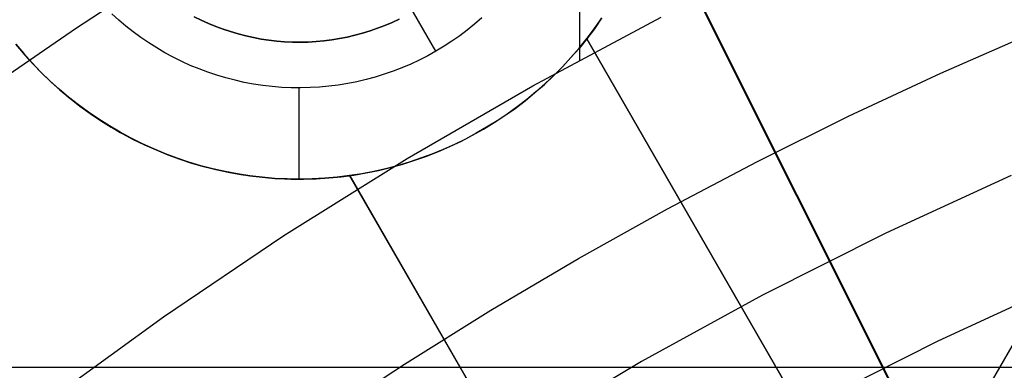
# Model space of a CAD drawing. Header units: millimetres. Extents: x 7986 to 9191, y -11326 to -10283.
# Tile 184 of 256: x 8560 to 8571, y -10628 to -10624. Entities that reach past the tile are written whole.
import ezdxf

# ---------------------------------------------------------------- set-up
doc = ezdxf.new("R2010")
doc.units = ezdxf.units.MM
doc.layers.add('BLANCO METALICO', color=7, linetype='Continuous', true_color=0xededed)
doc.layers.add('color', color=7, linetype='Continuous')

msp = doc.modelspace()

# ---------------------------------------------------------------- linework, layer by layer
at = {"color": 7, "true_color": 0xffffff}
for p, q in [((8541.894, -10677.693, 34.059), (8578.245, -10614.732, 50.844)), ((8566.092, -10619.334, 34.059), (8566.092, -10624.438, 34.059)), ((8561.761, -10623.317, 75.023), (8560.581, -10624.085, 75.023)), ((8561.761, -10623.317, 75.023), (8560.581, -10624.085, 75.023)), ((8565.583, -10624.717, 34.059), (8566.988, -10623.965, 34.059)), ((8565.583, -10624.717, 34.059), (8566.988, -10623.965, 34.059)), ((8560.581, -10624.085, 75.023), (8559.422, -10624.885, 75.023)), ((8560.581, -10624.085, 75.023), (8559.422, -10624.885, 75.023)), ((8570.052, -10624.579, 32.648), (8571.073, -10624.132, 32.648)), ((8570.052, -10624.579, 32.648), (8571.073, -10624.132, 32.648)), ((8569.042, -10625.05, 32.648), (8570.052, -10624.579, 32.648)), ((8569.042, -10625.05, 32.648), (8570.052, -10624.579, 32.648)), ((8564.205, -10625.515, 34.059), (8565.583, -10624.717, 34.059)), ((8564.205, -10625.515, 34.059), (8565.583, -10624.717, 34.059)), ((8568.043, -10625.546, 32.648), (8569.042, -10625.05, 32.648)), ((8568.043, -10625.546, 32.648), (8569.042, -10625.05, 32.648)), ((8562.854, -10626.359, 34.059), (8564.205, -10625.515, 34.059)), ((8562.854, -10626.359, 34.059), (8564.205, -10625.515, 34.059)), ((8567.056, -10626.066, 32.648), (8568.043, -10625.546, 32.648)), ((8567.056, -10626.066, 32.648), (8568.043, -10625.546, 32.648)), ((8570.825, -10625.7, 77.059), (8569.451, -10626.332, 77.059)), ((8570.825, -10625.7, 77.059), (8569.451, -10626.332, 77.059)), ((8566.082, -10626.61, 32.648), (8567.056, -10626.066, 32.648)), ((8566.082, -10626.61, 32.648), (8567.056, -10626.066, 32.648)), ((8561.533, -10627.249, 34.059), (8562.854, -10626.359, 34.059)), ((8561.533, -10627.249, 34.059), (8562.854, -10626.359, 34.059)), ((8569.451, -10626.332, 77.059), (8568.1, -10627.012, 77.059)), ((8569.451, -10626.332, 77.059), (8568.1, -10627.012, 77.059)), ((8565.122, -10627.177, 32.648), (8566.082, -10626.61, 32.648)), ((8565.122, -10627.177, 32.648), (8566.082, -10626.61, 32.648)), ((8571.353, -10626.901, 24.474), (8570.02, -10627.515, 24.474)), ((8571.353, -10626.901, 24.474), (8570.02, -10627.515, 24.474)), ((8568.1, -10627.012, 77.059), (8566.773, -10627.738, 77.059)), ((8568.1, -10627.012, 77.059), (8566.773, -10627.738, 77.059)), ((8560.243, -10628.183, 34.059), (8561.533, -10627.249, 34.059)), ((8560.243, -10628.183, 34.059), (8561.533, -10627.249, 34.059)), ((8564.175, -10627.766, 32.648), (8565.122, -10627.177, 32.648)), ((8564.175, -10627.766, 32.648), (8565.122, -10627.177, 32.648)), ((8570.02, -10627.515, 24.474), (8568.71, -10628.174, 24.474)), ((8570.02, -10627.515, 24.474), (8568.71, -10628.174, 24.474)), ((8563.242, -10628.379, 32.648), (8564.175, -10627.766, 32.648)), ((8563.242, -10628.379, 32.648), (8564.175, -10627.766, 32.648)), ((8566.773, -10627.738, 77.059), (8565.471, -10628.51, 77.059)), ((8566.773, -10627.738, 77.059), (8565.471, -10628.51, 77.059))]:
    msp.add_line(p, q, dxfattribs=at)
at = {"layer": 'BLANCO METALICO'}
for p, q in [((8564.52, -10624.339, 162.081), (8564.02, -10623.473, 161.081)), ((8561.044, -10623.998, 162.081), (8560.967, -10623.928, 162.081)), ((8561.123, -10624.064, 162.081), (8561.044, -10623.998, 162.081)), ((8561.949, -10623.999, 156.581), (8561.871, -10623.961, 156.581)), ((8561.871, -10623.961, 161.581), (8561.949, -10623.999, 161.581)), ((8562.027, -10624.035, 156.581), (8561.949, -10623.999, 156.581)), ((8561.949, -10623.999, 161.581), (8562.027, -10624.035, 161.581)), ((8564.04, -10624.023, 156.581), (8563.96, -10624.057, 156.581)), ((8563.96, -10624.057, 161.581), (8564.04, -10624.023, 161.581)), ((8564.118, -10623.987, 156.581), (8564.04, -10624.023, 156.581)), ((8564.04, -10624.023, 161.581), (8564.118, -10623.987, 161.581)), ((8565.022, -10623.975, 162.081), (8564.944, -10624.042, 162.081)), ((8566.255, -10624.093, 160.831), (8566.335, -10623.98, 160.831)), ((8566.335, -10623.979, 159.581), (8566.256, -10624.093, 159.581)), ((8566.26, -10624.086, 162.081), (8566.339, -10623.973, 162.081)), ((8561.204, -10624.128, 162.081), (8561.123, -10624.064, 162.081)), ((8561.288, -10624.19, 162.081), (8561.204, -10624.128, 162.081)), ((8562.107, -10624.068, 156.581), (8562.027, -10624.035, 156.581)), ((8562.027, -10624.035, 161.581), (8562.107, -10624.068, 161.581)), ((8562.188, -10624.098, 156.581), (8562.107, -10624.068, 156.581)), ((8562.107, -10624.068, 161.581), (8562.188, -10624.098, 161.581)), ((8562.27, -10624.125, 156.581), (8562.188, -10624.098, 156.581)), ((8562.188, -10624.098, 161.581), (8562.27, -10624.125, 161.581)), ((8562.352, -10624.15, 156.581), (8562.27, -10624.125, 156.581)), ((8562.27, -10624.125, 161.581), (8562.352, -10624.15, 161.581)), ((8563.798, -10624.116, 156.581), (8563.716, -10624.142, 156.581)), ((8563.716, -10624.142, 161.581), (8563.798, -10624.116, 161.581)), ((8563.88, -10624.088, 156.581), (8563.798, -10624.116, 156.581)), ((8563.798, -10624.116, 161.581), (8563.88, -10624.088, 161.581)), ((8563.96, -10624.057, 156.581), (8563.88, -10624.088, 156.581)), ((8563.88, -10624.088, 161.581), (8563.96, -10624.057, 161.581)), ((8564.864, -10624.107, 162.081), (8564.781, -10624.17, 162.081)), ((8564.944, -10624.042, 162.081), (8564.864, -10624.107, 162.081)), ((8566.256, -10624.093, 159.581), (8566.172, -10624.203, 159.581)), ((8566.172, -10624.204, 160.831), (8566.255, -10624.093, 160.831)), ((8566.177, -10624.197, 162.081), (8566.26, -10624.086, 162.081)), ((8561.373, -10624.248, 162.081), (8561.288, -10624.19, 162.081)), ((8562.436, -10624.171, 156.581), (8562.352, -10624.15, 156.581)), ((8562.352, -10624.15, 161.581), (8562.436, -10624.171, 161.581)), ((8562.52, -10624.19, 156.581), (8562.436, -10624.171, 156.581)), ((8562.436, -10624.171, 161.581), (8562.52, -10624.19, 161.581)), ((8562.605, -10624.206, 156.581), (8562.52, -10624.19, 156.581)), ((8562.52, -10624.19, 161.581), (8562.605, -10624.206, 161.581)), ((8562.69, -10624.219, 156.581), (8562.605, -10624.206, 156.581)), ((8562.605, -10624.206, 161.581), (8562.69, -10624.219, 161.581)), ((8562.776, -10624.229, 156.581), (8562.69, -10624.219, 156.581)), ((8562.69, -10624.219, 161.581), (8562.776, -10624.229, 161.581)), ((8562.862, -10624.236, 156.581), (8562.776, -10624.229, 156.581)), ((8562.776, -10624.229, 161.581), (8562.862, -10624.236, 161.581)), ((8562.948, -10624.24, 156.581), (8562.862, -10624.236, 156.581)), ((8562.862, -10624.236, 161.581), (8562.948, -10624.24, 161.581)), ((8563.035, -10624.241, 156.581), (8562.948, -10624.24, 156.581)), ((8562.948, -10624.24, 161.581), (8563.035, -10624.241, 161.581)), ((8563.121, -10624.239, 156.581), (8563.035, -10624.241, 156.581)), ((8563.035, -10624.241, 161.581), (8563.121, -10624.239, 161.581)), ((8563.207, -10624.234, 156.581), (8563.121, -10624.239, 156.581)), ((8563.121, -10624.239, 161.581), (8563.207, -10624.234, 161.581)), ((8563.293, -10624.226, 156.581), (8563.207, -10624.234, 156.581)), ((8563.207, -10624.234, 161.581), (8563.293, -10624.226, 161.581)), ((8563.379, -10624.215, 156.581), (8563.293, -10624.226, 156.581)), ((8563.293, -10624.226, 161.581), (8563.379, -10624.215, 161.581)), ((8563.464, -10624.201, 156.581), (8563.379, -10624.215, 156.581)), ((8563.379, -10624.215, 161.581), (8563.464, -10624.201, 161.581)), ((8563.548, -10624.184, 156.581), (8563.464, -10624.201, 156.581)), ((8563.464, -10624.201, 161.581), (8563.548, -10624.184, 161.581)), ((8563.632, -10624.164, 156.581), (8563.548, -10624.184, 156.581)), ((8563.548, -10624.184, 161.581), (8563.632, -10624.164, 161.581)), ((8563.716, -10624.142, 156.581), (8563.632, -10624.164, 156.581)), ((8563.632, -10624.164, 161.581), (8563.716, -10624.142, 161.581)), ((8564.696, -10624.229, 162.081), (8564.609, -10624.285, 162.081)), ((8564.781, -10624.17, 162.081), (8564.696, -10624.229, 162.081)), ((8566.172, -10624.204, 161.521), (8566.088, -10624.308, 161.524)), ((8566.091, -10624.304, 162.081), (8566.177, -10624.197, 162.081)), ((8566.172, -10624.203, 159.581), (8573.779, -10637.379, 159.581)), ((8566.172, -10624.203, 159.581), (8566.172, -10624.204, 161.521)), ((8573.778, -10637.38, 162.581), (8566.172, -10624.204, 161.521)), ((8573.779, -10637.379, 161.081), (8566.173, -10624.203, 161.081)), ((8560.003, -10624.366, 159.581), (8559.915, -10624.261, 159.581)), ((8559.915, -10624.262, 160.831), (8560.003, -10624.366, 160.831)), ((8559.923, -10624.272, 162.081), (8560.012, -10624.377, 162.081)), ((8561.461, -10624.303, 162.081), (8561.373, -10624.248, 162.081)), ((8561.55, -10624.356, 162.081), (8561.461, -10624.303, 162.081)), ((8564.52, -10624.339, 162.081), (8564.43, -10624.389, 162.081)), ((8564.609, -10624.285, 162.081), (8564.52, -10624.339, 162.081)), ((8566, -10624.409, 162.081), (8566.091, -10624.304, 162.081)), ((8566.088, -10624.308, 161.524), (8566, -10624.409, 161.528)), ((8560.094, -10624.468, 159.581), (8560.003, -10624.366, 159.581)), ((8560.003, -10624.366, 160.831), (8560.095, -10624.468, 160.831)), ((8560.012, -10624.377, 162.081), (8560.105, -10624.48, 162.081)), ((8561.641, -10624.405, 162.081), (8561.55, -10624.356, 162.081)), ((8561.734, -10624.451, 162.081), (8561.641, -10624.405, 162.081)), ((8561.828, -10624.494, 162.081), (8561.734, -10624.451, 162.081)), ((8564.337, -10624.436, 162.081), (8564.244, -10624.48, 162.081)), ((8564.43, -10624.389, 162.081), (8564.337, -10624.436, 162.081)), ((8565.907, -10624.51, 162.081), (8566, -10624.409, 162.081)), ((8566, -10624.409, 161.528), (8565.909, -10624.507, 161.531)), ((8560.19, -10624.567, 159.581), (8560.094, -10624.468, 159.581)), ((8560.095, -10624.468, 160.831), (8560.19, -10624.567, 160.831)), ((8560.105, -10624.48, 162.081), (8560.201, -10624.579, 162.081)), ((8560.288, -10624.662, 159.581), (8560.19, -10624.567, 159.581)), ((8560.19, -10624.567, 160.831), (8560.288, -10624.662, 160.831)), ((8561.924, -10624.533, 162.081), (8561.828, -10624.494, 162.081)), ((8562.021, -10624.569, 162.081), (8561.924, -10624.533, 162.081)), ((8564.052, -10624.558, 162.081), (8563.954, -10624.592, 162.081)), ((8564.148, -10624.52, 162.081), (8564.052, -10624.558, 162.081)), ((8564.244, -10624.48, 162.081), (8564.148, -10624.52, 162.081)), ((8565.809, -10624.608, 162.081), (8565.907, -10624.51, 162.081)), ((8565.909, -10624.507, 161.531), (8565.815, -10624.602, 161.533)), ((8560.201, -10624.579, 162.081), (8560.301, -10624.674, 162.081)), ((8560.39, -10624.754, 159.581), (8560.288, -10624.662, 159.581)), ((8560.288, -10624.662, 160.831), (8560.39, -10624.754, 160.831)), ((8560.301, -10624.674, 162.081), (8560.404, -10624.766, 162.081)), ((8562.119, -10624.602, 162.081), (8562.021, -10624.569, 162.081)), ((8562.219, -10624.632, 162.081), (8562.119, -10624.602, 162.081)), ((8562.319, -10624.657, 162.081), (8562.219, -10624.632, 162.081)), ((8562.42, -10624.68, 162.081), (8562.319, -10624.657, 162.081)), ((8563.654, -10624.673, 162.081), (8563.553, -10624.693, 162.081)), ((8563.755, -10624.649, 162.081), (8563.654, -10624.673, 162.081)), ((8563.855, -10624.622, 162.081), (8563.755, -10624.649, 162.081)), ((8563.954, -10624.592, 162.081), (8563.855, -10624.622, 162.081)), ((8565.709, -10624.702, 162.081), (8565.809, -10624.608, 162.081)), ((8565.815, -10624.602, 161.533), (8565.718, -10624.694, 161.536)), ((8560.494, -10624.842, 159.581), (8560.39, -10624.754, 159.581)), ((8560.39, -10624.754, 160.831), (8560.495, -10624.842, 160.831)), ((8560.404, -10624.766, 162.081), (8560.51, -10624.855, 162.081)), ((8562.522, -10624.699, 162.081), (8562.42, -10624.68, 162.081)), ((8562.624, -10624.714, 162.081), (8562.522, -10624.699, 162.081)), ((8562.727, -10624.726, 162.081), (8562.624, -10624.714, 162.081)), ((8562.83, -10624.735, 162.081), (8562.727, -10624.726, 162.081)), ((8562.934, -10624.739, 162.081), (8562.83, -10624.735, 162.081)), ((8563.037, -10624.741, 162.081), (8562.934, -10624.739, 162.081)), ((8563.02, -10625.741, 162.081), (8563.02, -10624.741, 162.081)), ((8563.141, -10624.738, 162.081), (8563.037, -10624.741, 162.081)), ((8563.244, -10624.732, 162.081), (8563.141, -10624.738, 162.081)), ((8563.348, -10624.723, 162.081), (8563.244, -10624.732, 162.081)), ((8563.45, -10624.71, 162.081), (8563.348, -10624.723, 162.081)), ((8563.553, -10624.693, 162.081), (8563.45, -10624.71, 162.081)), ((8565.618, -10624.782, 161.538), (8565.515, -10624.867, 161.539)), ((8565.605, -10624.793, 162.081), (8565.709, -10624.702, 162.081)), ((8565.718, -10624.694, 161.536), (8565.618, -10624.782, 161.538)), ((8560.602, -10624.927, 159.581), (8560.494, -10624.842, 159.581)), ((8560.495, -10624.842, 160.831), (8560.602, -10624.927, 160.831)), ((8560.51, -10624.855, 162.081), (8560.619, -10624.94, 162.081)), ((8565.388, -10624.965, 162.081), (8565.498, -10624.881, 162.081)), ((8565.515, -10624.867, 161.539), (8565.409, -10624.949, 161.541)), ((8565.498, -10624.881, 162.081), (8565.605, -10624.793, 162.081)), ((8560.713, -10625.008, 159.581), (8560.602, -10624.927, 159.581)), ((8560.602, -10624.927, 160.831), (8560.713, -10625.008, 160.831)), ((8560.619, -10624.94, 162.081), (8560.731, -10625.021, 162.081)), ((8565.275, -10625.044, 162.081), (8565.388, -10624.965, 162.081)), ((8565.409, -10624.949, 161.541), (8565.301, -10625.027, 161.542)), ((8560.826, -10625.085, 159.581), (8560.713, -10625.008, 159.581)), ((8560.713, -10625.008, 160.831), (8560.826, -10625.085, 160.831)), ((8560.731, -10625.021, 162.081), (8560.845, -10625.098, 162.081)), ((8560.942, -10625.158, 159.581), (8560.826, -10625.085, 159.581)), ((8560.826, -10625.085, 160.831), (8560.942, -10625.158, 160.831)), ((8560.845, -10625.098, 162.081), (8560.963, -10625.171, 162.081)), ((8565.19, -10625.101, 161.542), (8565.076, -10625.172, 161.543)), ((8565.16, -10625.12, 162.081), (8565.275, -10625.044, 162.081)), ((8565.301, -10625.027, 161.542), (8565.19, -10625.101, 161.542)), ((8561.06, -10625.227, 159.581), (8560.942, -10625.158, 159.581)), ((8560.942, -10625.158, 160.831), (8561.06, -10625.228, 160.831)), ((8560.963, -10625.171, 162.081), (8561.082, -10625.24, 162.081)), ((8564.922, -10625.26, 162.081), (8565.042, -10625.192, 162.081)), ((8565.076, -10625.172, 161.543), (8564.961, -10625.238, 161.543)), ((8565.042, -10625.192, 162.081), (8565.16, -10625.12, 162.081)), ((8561.181, -10625.292, 159.581), (8561.06, -10625.227, 159.581)), ((8561.06, -10625.228, 160.831), (8561.181, -10625.293, 160.831)), ((8561.082, -10625.24, 162.081), (8561.204, -10625.305, 162.081)), ((8561.303, -10625.353, 159.581), (8561.181, -10625.292, 159.581)), ((8561.181, -10625.293, 160.831), (8561.304, -10625.354, 160.831)), ((8561.204, -10625.305, 162.081), (8561.328, -10625.365, 162.081)), ((8564.843, -10625.301, 161.542), (8564.723, -10625.36, 161.542)), ((8564.799, -10625.323, 162.081), (8564.922, -10625.26, 162.081)), ((8564.961, -10625.238, 161.543), (8564.843, -10625.301, 161.542)), ((8561.428, -10625.41, 159.581), (8561.303, -10625.353, 159.581)), ((8561.304, -10625.354, 160.831), (8561.429, -10625.41, 160.831)), ((8561.328, -10625.365, 162.081), (8561.454, -10625.421, 162.081)), ((8561.555, -10625.462, 159.581), (8561.428, -10625.41, 159.581)), ((8561.429, -10625.41, 160.831), (8561.555, -10625.463, 160.831)), ((8561.454, -10625.421, 162.081), (8561.582, -10625.473, 162.081)), ((8564.601, -10625.415, 161.541), (8564.477, -10625.466, 161.539)), ((8564.548, -10625.437, 162.081), (8564.674, -10625.383, 162.081)), ((8564.723, -10625.36, 161.542), (8564.601, -10625.415, 161.541)), ((8564.674, -10625.383, 162.081), (8564.799, -10625.323, 162.081)), ((8561.683, -10625.51, 159.581), (8561.555, -10625.462, 159.581)), ((8561.555, -10625.463, 160.831), (8561.684, -10625.511, 160.831)), ((8561.582, -10625.473, 162.081), (8561.712, -10625.521, 162.081)), ((8561.813, -10625.554, 159.581), (8561.683, -10625.51, 159.581)), ((8561.684, -10625.511, 160.831), (8561.814, -10625.554, 160.831)), ((8561.712, -10625.521, 162.081), (8561.843, -10625.564, 162.081)), ((8564.157, -10625.576, 162.081), (8564.289, -10625.534, 162.081)), ((8564.352, -10625.512, 161.538), (8564.226, -10625.555, 161.536)), ((8564.289, -10625.534, 162.081), (8564.419, -10625.488, 162.081)), ((8564.477, -10625.466, 161.539), (8564.352, -10625.512, 161.538)), ((8564.419, -10625.488, 162.081), (8564.548, -10625.437, 162.081)), ((8561.944, -10625.593, 159.581), (8561.813, -10625.554, 159.581)), ((8561.814, -10625.554, 160.831), (8561.945, -10625.593, 160.831)), ((8561.843, -10625.564, 162.081), (8561.976, -10625.602, 162.081)), ((8562.077, -10625.628, 159.581), (8561.944, -10625.593, 159.581)), ((8561.945, -10625.593, 160.831), (8562.078, -10625.628, 160.831)), ((8561.976, -10625.602, 162.081), (8562.11, -10625.636, 162.081)), ((8562.211, -10625.658, 159.581), (8562.077, -10625.628, 159.581)), ((8562.078, -10625.628, 160.831), (8562.211, -10625.658, 160.831)), ((8562.11, -10625.636, 162.081), (8562.245, -10625.665, 162.081)), ((8563.755, -10625.673, 162.081), (8563.89, -10625.645, 162.081)), ((8563.968, -10625.627, 161.531), (8563.838, -10625.656, 161.528)), ((8563.89, -10625.645, 162.081), (8564.024, -10625.613, 162.081)), ((8563.957, -10625.629, 161.534), (8563.957, -10625.629, 162.081)), ((8564.097, -10625.593, 161.533), (8563.968, -10625.627, 161.531)), ((8564.024, -10625.613, 162.081), (8564.157, -10625.576, 162.081)), ((8564.226, -10625.555, 161.536), (8564.097, -10625.593, 161.533)), ((8562.345, -10625.683, 159.581), (8562.211, -10625.658, 159.581)), ((8562.211, -10625.658, 160.831), (8562.346, -10625.683, 160.831)), ((8562.245, -10625.665, 162.081), (8562.381, -10625.689, 162.081)), ((8562.481, -10625.704, 159.581), (8562.345, -10625.683, 159.581)), ((8562.346, -10625.683, 160.831), (8562.481, -10625.704, 160.831)), ((8562.381, -10625.689, 162.081), (8562.517, -10625.709, 162.081)), ((8562.617, -10625.72, 159.581), (8562.481, -10625.704, 159.581)), ((8562.481, -10625.704, 160.831), (8562.617, -10625.72, 160.831)), ((8562.517, -10625.709, 162.081), (8562.655, -10625.724, 162.081)), ((8562.753, -10625.732, 159.581), (8562.617, -10625.72, 159.581)), ((8562.617, -10625.72, 160.831), (8562.754, -10625.732, 160.831)), ((8562.655, -10625.724, 162.081), (8562.792, -10625.734, 162.081)), ((8562.89, -10625.738, 159.581), (8562.753, -10625.732, 159.581)), ((8562.754, -10625.732, 160.831), (8562.891, -10625.738, 160.831)), ((8562.792, -10625.734, 162.081), (8562.93, -10625.74, 162.081)), ((8563.027, -10625.741, 159.581), (8562.89, -10625.738, 159.581)), ((8562.891, -10625.738, 160.831), (8563.028, -10625.741, 160.831)), ((8562.93, -10625.74, 162.081), (8563.068, -10625.74, 162.081)), ((8563.164, -10625.738, 159.581), (8563.027, -10625.741, 159.581)), ((8563.028, -10625.741, 160.831), (8563.165, -10625.738, 160.831)), ((8563.068, -10625.74, 162.081), (8563.206, -10625.736, 162.081)), ((8563.301, -10625.731, 159.581), (8563.164, -10625.738, 159.581)), ((8563.165, -10625.738, 160.831), (8563.302, -10625.731, 160.831)), ((8563.206, -10625.736, 162.081), (8563.344, -10625.727, 162.081)), ((8563.438, -10625.719, 159.581), (8563.301, -10625.731, 159.581)), ((8563.302, -10625.731, 160.831), (8563.438, -10625.719, 160.831)), ((8563.344, -10625.727, 162.081), (8563.482, -10625.714, 162.081)), ((8563.574, -10625.702, 159.581), (8563.438, -10625.719, 159.581)), ((8563.438, -10625.719, 160.831), (8563.574, -10625.702, 160.831)), ((8563.482, -10625.714, 162.081), (8563.619, -10625.696, 162.081)), ((8571.181, -10638.879, 159.581), (8563.574, -10625.702, 159.581)), ((8563.575, -10625.702, 161.521), (8563.574, -10625.702, 159.581)), ((8563.574, -10625.702, 161.081), (8571.181, -10638.879, 161.081)), ((8563.707, -10625.681, 161.524), (8563.575, -10625.702, 161.521)), ((8563.575, -10625.702, 161.521), (8571.183, -10638.878, 162.581)), ((8563.619, -10625.696, 162.081), (8563.755, -10625.673, 162.081)), ((8563.838, -10625.656, 161.528), (8563.707, -10625.681, 161.524)), ((8578.066, -10627.804, 156.581), (8554.972, -10627.804, 156.581))]:
    msp.add_line(p, q, dxfattribs=at)
at = {"layer": 'color', "color": 254, "true_color": 0xcad1ee}
for p, q in [((8555.756, -10600.548, 4.359), (8572.781, -10634.521, 4.359)), ((8573.991, -10636.914, 2.259), (8561.812, -10612.614, 2.259))]:
    msp.add_line(p, q, dxfattribs=at)

doc.saveas('drawing.dxf')
